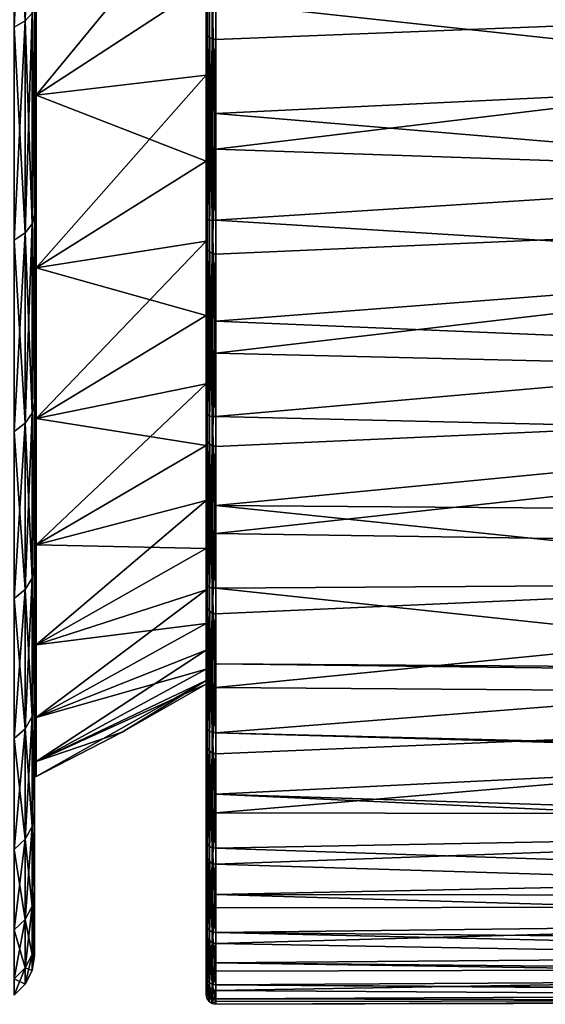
# Model space of a CAD drawing. Header units: metres. Extents: x -128 to 146, y -23 to 80.
# Tile 74 of 113: x 128 to 133, y -23 to -13. Entities that reach past the tile are written whole.
import ezdxf

# ---------------------------------------------------------------- set-up
doc = ezdxf.new("R2010")
doc.units = ezdxf.units.M
doc.layers.add('solid_509241_SW0001', color=7, linetype='CONTINUOUS')

msp = doc.modelspace()

# ---------------------------------------------------------------- linework, layer by layer
at = {"layer": 'solid_509241_SW0001'}
for points in [[(128, -9.609119, 18.308647), (128, -12.782748, 18.516245), (128, -14.921668, 16.840242)], [(128, -11.745922, 17.016905), (128, -9.609119, 18.308647), (128, -14.921668, 16.840242)], [(127.904694, -12.948262, 18.758797), (127.97567, -12.868973, 18.643927), (127.97567, -10.527866, 20.059174)], [(127.904694, -10.592731, 20.182764), (127.904694, -12.948262, 18.758797), (127.97567, -10.527866, 20.059174)], [(127.794022, -13.011191, 18.849964), (127.904694, -12.948262, 18.758797), (127.904694, -10.592731, 20.182764)], [(127.794022, -10.644213, 20.280853), (127.794022, -13.011191, 18.849964), (127.904694, -10.592731, 20.182764)], [(127.794022, -10.644213, -20.280853), (127.904694, -10.592731, -20.182764), (127.904694, -12.948262, -18.758797)], [(127.794022, -13.011191, -18.849964), (127.794022, -10.644213, -20.280853), (127.904694, -12.948262, -18.758797)], [(127.904694, -12.948262, -18.758797), (127.904694, -10.592731, -20.182764), (127.97567, -12.868973, -18.643927)], [(129.753082, -13.072659, 18.80201), (129.753082, -10.697269, 20.247923), (129.753082, -12.574903, 15.200432)], [(129.760696, -10.716228, 20.281189), (129.753082, -10.697269, 20.247923), (129.753082, -13.072659, 18.80201)], [(129.760696, -13.095781, 18.832542), (129.760696, -10.716228, 20.281189), (129.753082, -13.072659, 18.80201)], [(129.78241, -10.733318, 20.308882), (129.760696, -10.716228, 20.281189), (129.760696, -13.095781, 18.832542)], [(129.78241, -13.116549, 18.857651), (129.78241, -10.733318, 20.308882), (129.760696, -13.095781, 18.832542)], [(129.78241, -13.116549, 18.857651), (129.814896, -10.745668, 20.326876), (129.78241, -10.733318, 20.308882)], [(129.78241, -13.116549, 18.857651), (129.814896, -13.131505, 18.873655), (129.814896, -10.745668, 20.326876)], [(129.814896, -10.745668, 20.326876), (129.814896, -13.131505, 18.873655), (129.853088, -10.751431, 20.332407)], [(129.814896, -13.131505, 18.873655), (129.853088, -11.967032, 19.641541), (129.853088, -10.751431, 20.332407)], [(129.753082, -11.595639, 15.960028), (128.016586, -11.741673, 17.01075), (128.016586, -13.706483, 15.47142)], [(129.753082, -12.574903, 15.200432), (129.753082, -11.595639, 15.960028), (128.016586, -13.706483, 15.47142)], [(128.016586, -11.741673, 17.01075), (128, -11.745922, 17.016905), (128, -13.711442, 15.477019)], [(128.016586, -11.741673, 17.01075), (128, -13.711442, 15.477019), (128.016586, -13.706483, 15.47142)], [(128.016586, -13.706483, -15.47142), (128, -11.745922, -17.016905), (128.016586, -11.741673, -17.01075)], [(128, -13.711442, 15.477019), (128, -11.745922, 17.016905), (128, -14.921668, 16.840242)], [(128, -11.745922, -17.016905), (128, -14.921669, -16.840242), (128, -12.782749, -18.516245)], [(128, -11.745922, -17.016905), (128, -13.711442, -15.477019), (128, -14.921669, -16.840242)], [(128.016586, -13.706483, -15.47142), (128, -13.711442, -15.477019), (128, -11.745922, -17.016905)], [(129.753082, -12.574903, -15.200432), (128.016586, -13.706483, -15.47142), (128.016586, -11.741673, -17.01075)], [(129.814896, -13.131505, 18.873655), (129.853088, -13.13841, 18.878088), (129.853088, -11.967032, 19.641541)], [(143.676712, -12.589801, 19.248297), (129.853088, -11.967032, 19.641541), (129.853088, -13.13841, 18.878088)], [(129.753082, -12.574903, -15.200432), (129.753082, -13.504512, -14.380872), (128.016586, -13.706483, -15.47142)], [(129.753082, -13.504512, 14.380872), (129.753082, -12.574903, 15.200432), (128.016586, -13.706483, 15.47142)], [(129.753082, -12.738369, -19.030081), (129.753082, -13.504512, -14.380872), (129.753082, -12.574903, -15.200432)], [(129.753082, -13.072659, 18.80201), (129.753082, -12.574903, 15.200432), (129.753082, -13.504512, 14.380872)], [(129.853088, -12.757114, -19.137817), (137.031631, -12.531796, -19.286112), (137.129105, -13.543543, -18.589579)], [(143.676712, -12.589801, 19.248297), (129.853088, -13.13841, 18.878088), (129.853088, -14.261231, 18.044868)], [(143.676193, -14.729995, 17.664293), (143.676712, -12.589801, 19.248297), (129.853088, -14.261231, 18.044868)], [(129.753082, -12.738369, -19.030081), (129.753082, -14.951092, -17.345745), (129.753082, -13.504512, -14.380872)], [(129.760696, -14.971366, -17.37879), (129.753082, -14.951092, -17.345745), (129.753082, -12.738369, -19.030081)], [(129.760696, -12.754211, -19.065525), (129.760696, -14.971366, -17.37879), (129.753082, -12.738369, -19.030081)], [(129.78241, -14.984324, -17.410482), (129.760696, -14.971366, -17.37879), (129.760696, -12.754211, -19.065525)], [(129.78241, -12.76278, -19.098856), (129.78241, -14.984324, -17.410482), (129.760696, -12.754211, -19.065525)], [(129.78241, -12.76278, -19.098856), (129.814896, -12.763864, -19.124201), (129.814896, -14.988948, -17.435101)], [(129.78241, -12.76278, -19.098856), (129.814896, -14.988948, -17.435101), (129.78241, -14.984324, -17.410482)], [(129.814896, -12.763864, -19.124201), (129.853088, -12.757114, -19.137817), (129.853088, -13.896422, -18.327286)], [(129.814896, -12.763864, -19.124201), (129.853088, -13.896422, -18.327286), (129.853088, -14.984376, -17.449026)], [(129.814896, -14.988948, -17.435101), (129.814896, -12.763864, -19.124201), (129.853088, -14.984376, -17.449026)], [(129.853088, -13.896422, -18.327286), (129.853088, -12.757114, -19.137817), (137.129105, -13.543543, -18.589579)], [(127.904694, -15.114978, 17.061283), (127.97567, -15.022421, 16.956808), (127.97567, -12.868973, 18.643927)], [(127.904694, -12.948262, 18.758797), (127.904694, -15.114978, 17.061283), (127.97567, -12.868973, 18.643927)], [(127.904694, -12.948262, -18.758797), (127.97567, -12.868973, -18.643927), (127.97567, -15.022421, -16.956808)], [(127.97567, -15.022421, 16.956808), (128, -14.921668, 16.840242), (128, -12.782748, 18.516245)], [(127.97567, -12.868973, 18.643927), (127.97567, -15.022421, 16.956808), (128, -12.782748, 18.516245)], [(127.97567, -15.022421, -16.956808), (128, -12.782749, -18.516245), (128, -14.921669, -16.840242)], [(127.97567, -15.022421, -16.956808), (127.97567, -12.868973, -18.643927), (128, -12.782749, -18.516245)], [(127.794022, -15.188437, 17.144201), (127.904694, -15.114978, 17.061283), (127.904694, -12.948262, 18.758797)], [(127.794022, -13.011191, 18.849964), (127.794022, -15.188437, 17.144201), (127.904694, -12.948262, 18.758797)], [(127.794022, -13.011191, -18.849964), (127.904694, -12.948262, -18.758797), (127.904694, -15.114978, -17.061283)], [(127.904694, -15.114978, -17.061283), (127.904694, -12.948262, -18.758797), (127.97567, -15.022421, -16.956808)], [(127.794022, -15.188437, -17.144201), (127.794022, -13.011191, -18.849964), (127.904694, -15.114978, -17.061283)], [(129.753082, -13.072659, 18.80201), (129.753082, -13.504512, 14.380872), (129.753082, -14.380872, 13.504512)], [(129.753082, -13.072659, 18.80201), (129.753082, -14.380872, 13.504512), (129.753082, -15.200432, 12.574903)], [(129.753082, -15.255274, 17.078835), (129.753082, -13.072659, 18.80201), (129.753082, -15.200432, 12.574903)], [(129.760696, -13.095781, 18.832542), (129.753082, -13.072659, 18.80201), (129.753082, -15.255274, 17.078835)], [(129.760696, -15.282173, 17.106119), (129.760696, -13.095781, 18.832542), (129.753082, -15.255274, 17.078835)], [(129.78241, -13.116549, 18.857651), (129.760696, -13.095781, 18.832542), (129.760696, -15.282173, 17.106119)], [(129.78241, -15.306237, 17.128162), (129.78241, -13.116549, 18.857651), (129.760696, -15.282173, 17.106119)], [(129.78241, -15.306237, 17.128162), (129.814896, -13.131505, 18.873655), (129.78241, -13.116549, 18.857651)], [(129.78241, -15.306237, 17.128162), (129.814896, -15.323491, 17.141817), (129.814896, -13.131505, 18.873655)], [(129.814896, -13.131505, 18.873655), (129.814896, -15.323491, 17.141817), (129.853088, -13.13841, 18.878088)], [(129.814896, -15.323491, 17.141817), (129.853088, -14.261231, 18.044868), (129.853088, -13.13841, 18.878088)], [(129.753082, -13.504512, -14.380872), (129.753082, -14.380872, -13.504512), (128.016586, -13.706483, -15.47142)], [(129.753082, -13.504512, 14.380872), (128.016586, -13.706483, 15.47142), (128.016586, -15.47142, 13.706483)], [(129.753082, -14.380872, 13.504512), (129.753082, -13.504512, 14.380872), (128.016586, -15.47142, 13.706483)], [(129.753082, -14.951092, -17.345745), (129.753082, -14.380872, -13.504512), (129.753082, -13.504512, -14.380872)], [(129.853088, -13.896422, -18.327286), (137.129105, -13.543543, -18.589579), (137.216797, -14.515973, -17.840586)], [(128.016586, -13.706483, 15.47142), (128, -13.711442, 15.477019), (128, -15.477019, 13.711442)], [(128.016586, -13.706483, 15.47142), (128, -15.477019, 13.711442), (128.016586, -15.47142, 13.706483)], [(128.016586, -15.47142, -13.706483), (128, -13.711442, -15.477019), (128.016586, -13.706483, -15.47142)], [(128, -13.711442, 15.477019), (128, -14.921668, 16.840242), (128, -16.842947, 14.918617)], [(128, -15.477019, 13.711442), (128, -13.711442, 15.477019), (128, -16.842947, 14.918617)], [(128, -13.711442, -15.477019), (128, -16.842947, -14.918616), (128, -14.921669, -16.840242)], [(128, -13.711442, -15.477019), (128, -15.477019, -13.711442), (128, -16.842947, -14.918616)], [(128.016586, -15.47142, -13.706483), (128, -15.477019, -13.711442), (128, -13.711442, -15.477019)], [(129.753082, -14.380872, -13.504512), (128.016586, -15.47142, -13.706483), (128.016586, -13.706483, -15.47142)], [(129.853088, -14.984376, -17.449026), (129.853088, -13.896422, -18.327286), (137.216797, -14.515973, -17.840586)], [(129.814896, -15.323491, 17.141817), (129.853088, -15.331349, 17.144962), (129.853088, -14.261231, 18.044868)], [(143.676193, -14.729995, 17.664293), (129.853088, -14.261231, 18.044868), (129.853088, -15.331349, 17.144962)], [(129.753082, -14.380872, -13.504512), (129.753082, -15.200432, -12.574903), (128.016586, -15.47142, -13.706483)], [(129.753082, -15.200432, 12.574903), (129.753082, -14.380872, 13.504512), (128.016586, -15.47142, 13.706483)], [(129.753082, -14.951092, -17.345745), (129.753082, -15.200432, -12.574903), (129.753082, -14.380872, -13.504512)], [(129.853088, -14.984376, -17.449026), (137.216797, -14.515973, -17.840586), (137.294434, -15.44626, -17.04151)], [(143.676193, -14.729995, 17.664293), (129.853088, -15.331349, 17.144962), (129.853088, -16.344809, 16.181694)], [(143.675964, -16.672571, 15.843781), (143.676193, -14.729995, 17.664293), (129.853088, -16.344809, 16.181694)], [(127.97567, -16.956808, 15.022421), (128, -16.842947, 14.918617), (128, -14.921668, 16.840242)], [(127.97567, -15.022421, 16.956808), (127.97567, -16.956808, 15.022421), (128, -14.921668, 16.840242)], [(127.97567, -16.956808, -15.022421), (128, -14.921669, -16.840242), (128, -16.842947, -14.918616)], [(127.97567, -16.956808, -15.022421), (127.97567, -15.022421, -16.956808), (128, -14.921669, -16.840242)], [(129.753082, -14.951092, -17.345745), (129.753082, -16.943342, -15.405621), (129.753082, -15.200432, -12.574903)], [(129.760696, -16.967695, -15.435721), (129.753082, -16.943342, -15.405621), (129.753082, -14.951092, -17.345745)], [(129.760696, -14.971366, -17.37879), (129.760696, -16.967695, -15.435721), (129.753082, -14.951092, -17.345745)], [(129.78241, -16.984764, -15.465206), (129.760696, -16.967695, -15.435721), (129.760696, -14.971366, -17.37879)], [(129.78241, -14.984324, -17.410482), (129.78241, -16.984764, -15.465206), (129.760696, -14.971366, -17.37879)], [(129.78241, -14.984324, -17.410482), (129.814896, -14.988948, -17.435101), (129.814896, -16.992762, -15.488619)], [(129.78241, -14.984324, -17.410482), (129.814896, -16.992762, -15.488619), (129.78241, -16.984764, -15.465206)], [(129.814896, -14.988948, -17.435101), (129.853088, -14.984376, -17.449026), (129.853088, -16.016953, -16.506279)], [(129.814896, -14.988948, -17.435101), (129.853088, -16.016953, -16.506279), (129.853088, -16.990335, -15.502532)], [(129.814896, -16.992762, -15.488619), (129.814896, -14.988948, -17.435101), (129.853088, -16.990335, -15.502532)], [(129.853088, -16.016953, -16.506279), (129.853088, -14.984376, -17.449026), (137.294434, -15.44626, -17.04151)], [(127.904694, -17.061283, 15.114978), (127.97567, -16.956808, 15.022421), (127.97567, -15.022421, 16.956808)], [(127.904694, -15.114978, 17.061283), (127.904694, -17.061283, 15.114978), (127.97567, -15.022421, 16.956808)], [(127.904694, -15.114978, -17.061283), (127.97567, -15.022421, -16.956808), (127.97567, -16.956808, -15.022421)], [(127.794022, -17.144201, 15.188437), (127.904694, -17.061283, 15.114978), (127.904694, -15.114978, 17.061283)], [(127.794022, -15.188437, 17.144201), (127.794022, -17.144201, 15.188437), (127.904694, -15.114978, 17.061283)], [(127.794022, -15.188437, -17.144201), (127.904694, -15.114978, -17.061283), (127.904694, -17.061283, -15.114978)], [(127.794022, -17.144201, -15.188437), (127.794022, -15.188437, -17.144201), (127.904694, -17.061283, -15.114978)], [(127.904694, -17.061283, -15.114978), (127.904694, -15.114978, -17.061283), (127.97567, -16.956808, -15.022421)], [(129.753082, -15.200432, -12.574903), (129.753082, -15.960028, -11.595639), (128.016586, -15.47142, -13.706483)], [(129.753082, -15.200432, 12.574903), (128.016586, -15.47142, 13.706483), (128.016586, -17.01075, 11.741673)], [(129.753082, -15.960028, 11.595639), (129.753082, -15.200432, 12.574903), (128.016586, -17.01075, 11.741673)], [(129.753082, -16.943342, -15.405621), (129.753082, -15.960028, -11.595639), (129.753082, -15.200432, -12.574903)], [(129.753082, -15.255274, 17.078835), (129.753082, -15.200432, 12.574903), (129.753082, -15.960028, 11.595639)], [(129.753082, -15.255274, 17.078835), (129.753082, -15.960028, 11.595639), (129.753082, -16.656635, 10.570611)], [(129.753082, -17.212948, 15.103786), (129.753082, -15.255274, 17.078835), (129.753082, -16.656635, 10.570611)], [(129.760696, -15.282173, 17.106119), (129.753082, -15.255274, 17.078835), (129.753082, -17.212948, 15.103786)], [(129.760696, -17.243156, 15.127384), (129.760696, -15.282173, 17.106119), (129.753082, -17.212948, 15.103786)], [(129.78241, -15.306237, 17.128162), (129.760696, -15.282173, 17.106119), (129.760696, -17.243156, 15.127384)], [(129.78241, -17.270071, 15.145938), (129.78241, -15.306237, 17.128162), (129.760696, -17.243156, 15.127384)], [(129.78241, -17.270071, 15.145938), (129.814896, -15.323491, 17.141817), (129.78241, -15.306237, 17.128162)], [(129.78241, -17.270071, 15.145938), (129.814896, -17.289268, 15.156929), (129.814896, -15.323491, 17.141817)], [(129.814896, -15.323491, 17.141817), (129.814896, -17.289268, 15.156929), (129.853088, -15.331349, 17.144962)], [(129.814896, -17.289268, 15.156929), (129.853088, -16.344809, 16.181694), (129.853088, -15.331349, 17.144962)], [(128.016586, -15.47142, 13.706483), (128, -15.477019, 13.711442), (128, -17.016905, 11.745922)], [(128.016586, -15.47142, 13.706483), (128, -17.016905, 11.745922), (128.016586, -17.01075, 11.741673)], [(128.016586, -17.01075, -11.741673), (128, -15.477019, -13.711442), (128.016586, -15.47142, -13.706483)], [(128, -15.477019, 13.711442), (128, -16.842947, 14.918617), (128, -18.518557, 12.779399)], [(128, -17.016905, 11.745922), (128, -15.477019, 13.711442), (128, -18.518557, 12.779399)], [(128, -15.477019, -13.711442), (128, -18.518557, -12.779398), (128, -16.842947, -14.918616)], [(128, -15.477019, -13.711442), (128, -17.016905, -11.745922), (128, -18.518557, -12.779398)], [(128.016586, -17.01075, -11.741673), (128, -17.016905, -11.745922), (128, -15.477019, -13.711442)], [(129.753082, -15.960028, -11.595639), (128.016586, -17.01075, -11.741673), (128.016586, -15.47142, -13.706483)], [(129.853088, -16.016953, -16.506279), (137.294434, -15.44626, -17.04151), (137.361664, -16.331764, -16.194859)], [(129.753082, -15.960028, -11.595639), (129.753082, -16.656635, -10.570611), (128.016586, -17.01075, -11.741673)], [(129.753082, -16.656635, 10.570611), (129.753082, -15.960028, 11.595639), (128.016586, -17.01075, 11.741673)], [(129.753082, -16.943342, -15.405621), (129.753082, -16.656635, -10.570611), (129.753082, -15.960028, -11.595639)], [(129.853088, -16.990335, -15.502532), (129.853088, -16.016953, -16.506279), (137.361664, -16.331764, -16.194859)], [(129.814896, -17.289268, 15.156929), (129.853088, -17.297863, 15.158625), (129.853088, -16.344809, 16.181694)], [(129.853088, -16.990335, -15.502532), (137.361664, -16.331764, -16.194859), (137.418045, -17.170029, -15.303272)], [(143.675964, -16.672571, 15.843781), (129.853088, -16.344809, 16.181694), (129.853088, -17.297863, 15.158625)], [(129.753082, -16.656635, -10.570611), (129.753082, -17.287487, -9.503899), (128.016586, -17.01075, -11.741673)], [(129.753082, -16.656635, 10.570611), (128.016586, -17.01075, 11.741673), (128.016586, -18.302025, 9.605643)], [(129.753082, -17.287487, 9.503899), (129.753082, -16.656635, 10.570611), (128.016586, -18.302025, 9.605643)], [(129.753082, -16.943342, -15.405621), (129.753082, -17.287487, -9.503899), (129.753082, -16.656635, -10.570611)], [(129.753082, -17.212948, 15.103786), (129.753082, -16.656635, 10.570611), (129.753082, -17.287487, 9.503899)], [(143.675964, -16.672571, 15.843781), (129.853088, -17.297863, 15.158625), (129.853088, -18.186993, 14.079535)], [(143.67598, -18.391537, 13.811276), (143.675964, -16.672571, 15.843781), (129.853088, -18.186993, 14.079535)], [(127.97567, -18.643927, 12.868973), (128, -18.518557, 12.779399), (128, -16.842947, 14.918617)], [(127.97567, -16.956808, 15.022421), (127.97567, -18.643927, 12.868973), (128, -16.842947, 14.918617)], [(127.97567, -18.643927, -12.868973), (128, -16.842947, -14.918616), (128, -18.518557, -12.779398)], [(127.97567, -18.643927, -12.868973), (127.97567, -16.956808, -15.022421), (128, -16.842947, -14.918616)], [(127.904694, -18.758797, 12.948262), (127.97567, -18.643927, 12.868973), (127.97567, -16.956808, 15.022421)], [(127.904694, -17.061283, 15.114978), (127.904694, -18.758797, 12.948262), (127.97567, -16.956808, 15.022421)], [(127.904694, -17.061283, -15.114978), (127.97567, -16.956808, -15.022421), (127.97567, -18.643927, -12.868973)], [(129.753082, -16.943342, -15.405621), (129.753082, -18.685757, -13.238296), (129.753082, -17.287487, -9.503899)], [(129.760696, -18.713753, -13.264977), (129.753082, -18.685757, -13.238296), (129.753082, -16.943342, -15.405621)], [(129.760696, -16.967695, -15.435721), (129.760696, -18.713753, -13.264977), (129.753082, -16.943342, -15.405621)], [(129.78241, -18.734585, -13.291732), (129.760696, -18.713753, -13.264977), (129.760696, -16.967695, -15.435721)], [(129.78241, -16.984764, -15.465206), (129.78241, -18.734585, -13.291732), (129.760696, -16.967695, -15.435721)], [(129.78241, -16.984764, -15.465206), (129.814896, -16.992762, -15.488619), (129.814896, -18.745726, -13.313491)], [(129.78241, -16.984764, -15.465206), (129.814896, -18.745726, -13.313491), (129.78241, -18.734585, -13.291732)], [(129.814896, -16.992762, -15.488619), (129.853088, -16.990335, -15.502532), (129.853088, -17.900928, -14.441493)], [(129.814896, -16.992762, -15.488619), (129.853088, -17.900928, -14.441493), (129.853088, -18.745369, -13.327085)], [(129.814896, -18.745726, -13.313491), (129.814896, -16.992762, -15.488619), (129.853088, -18.745369, -13.327085)], [(129.853088, -17.900928, -14.441493), (129.853088, -16.990335, -15.502532), (137.418045, -17.170029, -15.303272)], [(127.794022, -18.849964, 13.011191), (127.904694, -18.758797, 12.948262), (127.904694, -17.061283, 15.114978)], [(127.794022, -17.144201, 15.188437), (127.794022, -18.849964, 13.011191), (127.904694, -17.061283, 15.114978)], [(127.794022, -17.144201, -15.188437), (127.904694, -17.061283, -15.114978), (127.904694, -18.758797, -12.948262)], [(127.904694, -18.758797, -12.948262), (127.904694, -17.061283, -15.114978), (127.97567, -18.643927, -12.868973)], [(128.016586, -17.01075, 11.741673), (128, -17.016905, 11.745922), (128, -18.308647, 9.609119)], [(128.016586, -17.01075, 11.741673), (128, -18.308647, 9.609119), (128.016586, -18.302025, 9.605643)], [(128.016586, -18.302025, -9.605643), (128, -17.016905, -11.745922), (128.016586, -17.01075, -11.741673)], [(128, -17.016905, 11.745922), (128, -18.518557, 12.779399), (128, -19.924067, 10.453781)], [(128, -18.308647, 9.609119), (128, -17.016905, 11.745922), (128, -19.924067, 10.453781)], [(128, -17.016905, -11.745922), (128, -19.924068, -10.45378), (128, -18.518557, -12.779398)], [(128, -17.016905, -11.745922), (128, -18.308647, -9.609119), (128, -19.924068, -10.45378)], [(128.016586, -18.302025, -9.605643), (128, -18.308647, -9.609119), (128, -17.016905, -11.745922)], [(129.753082, -17.287487, -9.503899), (128.016586, -18.302025, -9.605643), (128.016586, -17.01075, -11.741673)], [(127.794022, -18.849964, -13.011191), (127.794022, -17.144201, -15.188437), (127.904694, -18.758797, -12.948262)], [(129.853088, -17.900928, -14.441493), (137.418045, -17.170029, -15.303272), (137.463135, -17.958742, -14.369537)], [(129.753082, -17.287487, -9.503899), (129.753082, -17.850145, -8.39962), (128.016586, -18.302025, -9.605643)], [(129.753082, -17.850145, 8.39962), (129.753082, -17.287487, 9.503899), (128.016586, -18.302025, 9.605643)], [(129.753082, -17.212948, 15.103786), (129.753082, -17.287487, 9.503899), (129.753082, -17.850145, 8.39962)], [(129.753082, -17.212948, 15.103786), (129.753082, -17.850145, 8.39962), (129.753082, -18.342327, 7.262252)], [(129.753082, -17.212948, 15.103786), (129.753082, -18.342327, 7.262252), (129.753082, -18.762138, 6.096188)], [(129.753082, -18.916794, 12.906), (129.753082, -17.212948, 15.103786), (129.753082, -18.762138, 6.096188)], [(129.760696, -17.243156, 15.127384), (129.753082, -17.212948, 15.103786), (129.753082, -18.916794, 12.906)], [(129.760696, -18.949804, 12.925521), (129.760696, -17.243156, 15.127384), (129.753082, -18.916794, 12.906)], [(129.753082, -18.685757, -13.238296), (129.753082, -17.850145, -8.39962), (129.753082, -17.287487, -9.503899)], [(129.78241, -17.270071, 15.145938), (129.760696, -17.243156, 15.127384), (129.760696, -18.949804, 12.925521)], [(129.78241, -18.979076, 12.940227), (129.78241, -17.270071, 15.145938), (129.760696, -18.949804, 12.925521)], [(129.78241, -18.979076, 12.940227), (129.814896, -17.289268, 15.156929), (129.78241, -17.270071, 15.145938)], [(129.78241, -18.979076, 12.940227), (129.814896, -18.999817, 12.94829), (129.814896, -17.289268, 15.156929)], [(129.814896, -17.289268, 15.156929), (129.814896, -18.999817, 12.94829), (129.853088, -17.297863, 15.158625)], [(129.814896, -18.999817, 12.94829), (129.853088, -18.186993, 14.079535), (129.853088, -17.297863, 15.158625)], [(129.753082, -17.850145, -8.39962), (129.753082, -18.342327, -7.262252), (128.016586, -18.302025, -9.605643)], [(129.753082, -17.850145, 8.39962), (128.016586, -18.302025, 9.605643), (128.016586, -19.326414, 7.329543)], [(129.753082, -18.342327, 7.262252), (129.753082, -17.850145, 8.39962), (128.016586, -19.326414, 7.329543)], [(129.753082, -18.685757, -13.238296), (129.753082, -18.342327, -7.262252), (129.753082, -17.850145, -8.39962)], [(129.853088, -17.900928, -14.441493), (137.463135, -17.958742, -14.369537), (137.496368, -18.695696, -13.396677)], [(129.853088, -18.745369, -13.327085), (129.853088, -17.900928, -14.441493), (137.496368, -18.695696, -13.396677)], [(129.814896, -18.999817, 12.94829), (129.853088, -19.008909, 12.948413), (129.853088, -18.186993, 14.079535)], [(143.67598, -18.391537, 13.811276), (129.853088, -18.186993, 14.079535), (129.853088, -19.008909, 12.948413)], [(128.016586, -18.302025, 9.605643), (128, -18.308647, 9.609119), (128, -19.333408, 7.332195)], [(128.016586, -18.302025, 9.605643), (128, -19.333408, 7.332195), (128.016586, -19.326414, 7.329543)], [(128.016586, -19.326414, -7.329543), (128, -18.308647, -9.609119), (128.016586, -18.302025, -9.605643)], [(128, -18.308647, 9.609119), (128, -19.924067, 10.453781), (128, -21.038984, 7.97566)], [(128, -19.333408, 7.332195), (128, -18.308647, 9.609119), (128, -21.038984, 7.97566)], [(128, -18.308647, -9.609119), (128, -21.038984, -7.975659), (128, -19.924068, -10.45378)], [(128, -18.308647, -9.609119), (128, -19.333408, -7.332195), (128, -21.038984, -7.975659)], [(128.016586, -19.326414, -7.329543), (128, -19.333408, -7.332195), (128, -18.308647, -9.609119)], [(129.753082, -18.342327, -7.262252), (128.016586, -19.326414, -7.329543), (128.016586, -18.302025, -9.605643)], [(129.753082, -18.342327, -7.262252), (129.753082, -18.762138, -6.096188), (128.016586, -19.326414, -7.329543)], [(129.753082, -18.762138, 6.096188), (129.753082, -18.342327, 7.262252), (128.016586, -19.326414, 7.329543)], [(129.753082, -18.685757, -13.238296), (129.753082, -18.762138, -6.096188), (129.753082, -18.342327, -7.262252)], [(143.67598, -18.391537, 13.811276), (129.853088, -19.008909, 12.948413), (129.853088, -19.760574, 11.769438)], [(143.676254, -19.86389, 11.594217), (143.67598, -18.391537, 13.811276), (129.853088, -19.760574, 11.769438)], [(127.97567, -20.059174, 10.527866), (128, -19.924067, 10.453781), (128, -18.518557, 12.779399)], [(127.97567, -18.643927, 12.868973), (127.97567, -20.059174, 10.527866), (128, -18.518557, 12.779399)], [(127.97567, -20.059174, -10.527866), (128, -18.518557, -12.779398), (128, -19.924068, -10.45378)], [(127.97567, -20.059174, -10.527866), (127.97567, -18.643927, -12.868973), (128, -18.518557, -12.779398)], [(127.904694, -20.182764, 10.592731), (127.97567, -20.059174, 10.527866), (127.97567, -18.643927, 12.868973)], [(127.904694, -18.758797, 12.948262), (127.904694, -20.182764, 10.592731), (127.97567, -18.643927, 12.868973)], [(127.904694, -18.758797, -12.948262), (127.97567, -18.643927, -12.868973), (127.97567, -20.059174, -10.527866)], [(129.753082, -18.685757, -13.238296), (129.753082, -20.152622, -10.875741), (129.753082, -18.762138, -6.096188)], [(129.760696, -20.183784, -10.898577), (129.753082, -20.152622, -10.875741), (129.753082, -18.685757, -13.238296)], [(129.760696, -18.713753, -13.264977), (129.760696, -20.183784, -10.898577), (129.753082, -18.685757, -13.238296)], [(129.78241, -20.207966, -10.922131), (129.760696, -20.183784, -10.898577), (129.760696, -18.713753, -13.264977)], [(129.78241, -18.734585, -13.291732), (129.78241, -20.207966, -10.922131), (129.760696, -18.713753, -13.264977)], [(137.604721, -19.575169, -12.075295), (129.853088, -18.745369, -13.327085), (137.496368, -18.695696, -13.396677)], [(127.794022, -20.280853, 10.644213), (127.904694, -20.182764, 10.592731), (127.904694, -18.758797, 12.948262)], [(127.794022, -18.849964, 13.011191), (127.794022, -20.280853, 10.644213), (127.904694, -18.758797, 12.948262)], [(127.794022, -18.849964, -13.011191), (127.904694, -18.758797, -12.948262), (127.904694, -20.182764, -10.592731)], [(127.904694, -20.182764, -10.592731), (127.904694, -18.758797, -12.948262), (127.97567, -20.059174, -10.527866)], [(129.753082, -18.762138, -6.096188), (129.753082, -19.107899, -4.906065), (128.016586, -19.326414, -7.329543)], [(129.753082, -18.762138, 6.096188), (128.016586, -19.326414, 7.329543), (128.016586, -20.068983, 4.94656)], [(129.753082, -19.107899, 4.906065), (129.753082, -18.762138, 6.096188), (128.016586, -20.068983, 4.94656)], [(129.753082, -20.152622, -10.875741), (129.753082, -19.107899, -4.906065), (129.753082, -18.762138, -6.096188)], [(129.753082, -18.916794, 12.906), (129.753082, -18.762138, 6.096188), (129.753082, -19.107899, 4.906065)], [(129.78241, -18.734585, -13.291732), (129.814896, -18.745726, -13.313491), (129.814896, -20.221962, -10.941826)], [(129.78241, -18.734585, -13.291732), (129.814896, -20.221962, -10.941826), (129.78241, -20.207966, -10.922131)], [(129.814896, -18.745726, -13.313491), (129.853088, -18.745369, -13.327085), (129.853088, -19.520531, -12.163424)], [(129.814896, -18.745726, -13.313491), (129.853088, -19.520531, -12.163424), (129.853088, -20.223553, -10.954811)], [(129.814896, -20.221962, -10.941826), (129.814896, -18.745726, -13.313491), (129.853088, -20.223553, -10.954811)], [(137.604721, -19.575169, -12.075295), (129.853088, -19.520531, -12.163424), (129.853088, -18.745369, -13.327085)], [(127.794022, -20.280853, -10.644213), (127.794022, -18.849964, -13.011191), (127.904694, -20.182764, -10.592731)], [(129.753082, -18.916794, 12.906), (129.753082, -19.107899, 4.906065), (129.753082, -19.378244, 3.696617)], [(129.753082, -18.916794, 12.906), (129.753082, -19.378244, 3.696617), (129.753082, -19.572123, 2.472515)], [(129.753082, -18.916794, 12.906), (129.753082, -19.572123, 2.472515), (129.753082, -19.688749, 1.238721)], [(129.753082, -20.341675, 10.5179), (129.753082, -18.916794, 12.906), (129.753082, -19.688749, 1.238721)], [(129.760696, -18.949804, 12.925521), (129.753082, -18.916794, 12.906), (129.753082, -20.341675, 10.5179)], [(129.760696, -20.376945, 10.533009), (129.760696, -18.949804, 12.925521), (129.753082, -20.341675, 10.5179)], [(129.78241, -18.979076, 12.940227), (129.760696, -18.949804, 12.925521), (129.760696, -20.376945, 10.533009)], [(129.78241, -20.408033, 10.543574), (129.78241, -18.979076, 12.940227), (129.760696, -20.376945, 10.533009)], [(129.78241, -20.408033, 10.543574), (129.814896, -18.999817, 12.94829), (129.78241, -18.979076, 12.940227)], [(129.78241, -20.408033, 10.543574), (129.814896, -20.429888, 10.548506), (129.814896, -18.999817, 12.94829)], [(129.814896, -18.999817, 12.94829), (129.814896, -20.429888, 10.548506), (129.853088, -19.008909, 12.948413)], [(129.814896, -20.429888, 10.548506), (129.853088, -19.760574, 11.769438), (129.853088, -19.008909, 12.948413)], [(129.753082, -19.107899, -4.906065), (128.016586, -20.068983, -4.94656), (128.016586, -19.326414, -7.329543)], [(129.753082, -19.107899, -4.906065), (129.753082, -19.378244, -3.696617), (128.016586, -20.068983, -4.94656)], [(129.753082, -19.378244, 3.696617), (129.753082, -19.107899, 4.906065), (128.016586, -20.068983, 4.94656)], [(129.753082, -20.152622, -10.875741), (129.753082, -19.378244, -3.696617), (129.753082, -19.107899, -4.906065)], [(128.016586, -19.326414, 7.329543), (128, -19.333408, 7.332195), (128, -20.076244, 4.94835)], [(128.016586, -19.326414, 7.329543), (128, -20.076244, 4.94835), (128.016586, -20.068983, 4.94656)], [(128.016586, -20.068983, -4.94656), (128, -19.333408, -7.332195), (128.016586, -19.326414, -7.329543)], [(128, -19.333408, 7.332195), (128, -21.038984, 7.97566), (128, -21.846973, 5.38143)], [(128, -20.076244, 4.94835), (128, -19.333408, 7.332195), (128, -21.846973, 5.38143)], [(128, -19.333408, -7.332195), (128, -21.846973, -5.381429), (128, -21.038984, -7.975659)], [(128, -19.333408, -7.332195), (128, -20.076244, -4.94835), (128, -21.846973, -5.381429)], [(128.016586, -20.068983, -4.94656), (128, -20.076244, -4.94835), (128, -19.333408, -7.332195)], [(129.753082, -19.378244, -3.696617), (129.753082, -19.572123, -2.472515), (128.016586, -20.068983, -4.94656)], [(129.753082, -19.378244, 3.696617), (128.016586, -20.068983, 4.94656), (128.016586, -20.518898, 2.491445)], [(129.753082, -19.572123, 2.472515), (129.753082, -19.378244, 3.696617), (128.016586, -20.518898, 2.491445)], [(129.753082, -20.152622, -10.875741), (129.753082, -19.572123, -2.472515), (129.753082, -19.378244, -3.696617)], [(137.613495, -19.616308, -12.008349), (129.853088, -20.223553, -10.954811), (129.853088, -19.520531, -12.163424)], [(137.604721, -19.575169, -12.075295), (137.613495, -19.616308, -12.008349), (129.853088, -19.520531, -12.163424)], [(129.753082, -19.572123, -2.472515), (128.016586, -20.518898, -2.491445), (128.016586, -20.068983, -4.94656)], [(129.753082, -19.572123, -2.472515), (129.753082, -19.688749, -1.238721), (128.016586, -20.518898, -2.491445)], [(129.753082, -19.688749, 1.238721), (129.753082, -19.572123, 2.472515), (128.016586, -20.518898, 2.491445)], [(129.753082, -20.152622, -10.875741), (129.753082, -19.688749, -1.238721), (129.753082, -19.572123, -2.472515)], [(137.613495, -19.616308, -12.008349), (137.859863, -20.427135, -10.570342), (129.853088, -20.223553, -10.954811)], [(129.753082, -19.688749, -1.238721), (129.753082, -19.72768), (128.016586, -20.518898, -2.491445)], [(129.753082, -19.688749, 1.238721), (128.016586, -20.669603), (128.894958, -20.217295)], [(129.753082, -19.688749, 1.238721), (128.016586, -20.518898, 2.491445), (128.016586, -20.669603)], [(129.753082, -19.688749, 1.238721), (128.894958, -20.217295), (129.753082, -19.72768)], [(129.753082, -20.152622, -10.875741), (129.753082, -19.72768), (129.753082, -19.688749, -1.238721)], [(129.753082, -20.152622, -10.875741), (129.753082, -19.688749, 1.238721), (129.753082, -19.72768)], [(129.753082, -20.152622, -10.875741), (129.753082, -20.341675, 10.5179), (129.753082, -19.688749, 1.238721)], [(129.753082, -19.72768), (128.894958, -20.217295), (128.016586, -20.518898, -2.491445)], [(129.814896, -20.429888, 10.548506), (129.853088, -20.439215, 10.546968), (129.853088, -19.760574, 11.769438)], [(143.676254, -19.86389, 11.594217), (129.853088, -19.760574, 11.769438), (129.853088, -20.439215, 10.546968)], [(143.676254, -19.86389, 11.594217), (129.853088, -20.439215, 10.546968), (129.853088, -21.042316, 9.28552)], [(143.676834, -21.070074, 9.222365), (143.676254, -19.86389, 11.594217), (129.853088, -21.042316, 9.28552)], [(127.97567, -21.181913, 8.03324), (128, -21.038984, 7.97566), (128, -19.924067, 10.453781)], [(127.97567, -20.059174, 10.527866), (127.97567, -21.181913, 8.03324), (128, -19.924067, 10.453781)], [(127.97567, -21.181913, -8.03324), (128, -19.924068, -10.45378), (128, -21.038984, -7.975659)], [(127.97567, -21.181913, -8.03324), (127.97567, -20.059174, -10.527866), (128, -19.924068, -10.45378)], [(127.904694, -21.312422, 8.082736), (127.97567, -21.181913, 8.03324), (127.97567, -20.059174, 10.527866)], [(127.904694, -20.182764, 10.592731), (127.904694, -21.312422, 8.082736), (127.97567, -20.059174, 10.527866)], [(127.904694, -20.182764, -10.592731), (127.97567, -20.059174, -10.527866), (127.97567, -21.181913, -8.03324)], [(128.016586, -20.068983, 4.94656), (128, -20.076244, 4.94835), (128, -20.526323, 2.492347)], [(128.016586, -20.068983, 4.94656), (128, -20.526323, 2.492347), (128.016586, -20.518898, 2.491445)], [(128.016586, -20.518898, -2.491445), (128, -20.076244, -4.94835), (128.016586, -20.068983, -4.94656)], [(128, -20.076244, 4.94835), (128, -21.846973, 5.38143), (128, -22.336422, 2.70818)], [(128, -20.526323, 2.492347), (128, -20.076244, 4.94835), (128, -22.336422, 2.70818)], [(128, -20.076244, -4.94835), (128, -22.336422, -2.708179), (128, -21.846973, -5.381429)], [(128, -20.076244, -4.94835), (128, -20.526323, -2.492347), (128, -22.336422, -2.708179)], [(128.016586, -20.518898, -2.491445), (128, -20.526323, -2.492347), (128, -20.076244, -4.94835)], [(127.794022, -21.416, 8.122018), (127.904694, -21.312422, 8.082736), (127.904694, -20.182764, 10.592731)], [(127.794022, -20.280853, 10.644213), (127.794022, -21.416, 8.122018), (127.904694, -20.182764, 10.592731)], [(127.794022, -20.280853, -10.644213), (127.904694, -20.182764, -10.592731), (127.904694, -21.312422, -8.082736)], [(127.904694, -21.312422, -8.082736), (127.904694, -20.182764, -10.592731), (127.97567, -21.181913, -8.03324)], [(128.894958, -20.217295), (128.016586, -20.669603), (128.016586, -20.518898, -2.491445)], [(129.753082, -20.152622, -10.875741), (129.753082, -21.3223, -8.352815), (129.753082, -20.341675, 10.5179)], [(129.760696, -21.35611, -8.371424), (129.753082, -21.3223, -8.352815), (129.753082, -20.152622, -10.875741)], [(129.760696, -20.183784, -10.898577), (129.760696, -21.35611, -8.371424), (129.753082, -20.152622, -10.875741)], [(129.78241, -21.383165, -8.391367), (129.760696, -21.35611, -8.371424), (129.760696, -20.183784, -10.898577)], [(129.78241, -20.207966, -10.922131), (129.78241, -21.383165, -8.391367), (129.760696, -20.183784, -10.898577)], [(129.78241, -20.207966, -10.922131), (129.814896, -20.221962, -10.941826), (129.814896, -21.399675, -8.408635)], [(129.78241, -20.207966, -10.922131), (129.814896, -21.399675, -8.408635), (129.78241, -21.383165, -8.391367)], [(129.814896, -20.221962, -10.941826), (129.853088, -20.223553, -10.954811), (129.853088, -20.851837, -9.705714)], [(129.814896, -20.221962, -10.941826), (129.853088, -20.851837, -9.705714), (129.853088, -21.403061, -8.420748)], [(129.814896, -21.399675, -8.408635), (129.814896, -20.221962, -10.941826), (129.853088, -21.403061, -8.420748)], [(137.869751, -20.451807, -10.522529), (129.853088, -20.851837, -9.705714), (129.853088, -20.223553, -10.954811)], [(137.859863, -20.427135, -10.570342), (137.869751, -20.451807, -10.522529), (129.853088, -20.223553, -10.954811)], [(127.794022, -21.416, -8.122018), (127.794022, -20.280853, -10.644213), (127.904694, -21.312422, -8.082736)], [(129.753082, -21.3223, -8.352815), (129.753082, -21.466574, 7.974724), (129.753082, -20.341675, 10.5179)], [(129.760696, -20.376945, 10.533009), (129.753082, -20.341675, 10.5179), (129.753082, -21.466574, 7.974724)], [(129.760696, -21.503529, 7.985136), (129.760696, -20.376945, 10.533009), (129.753082, -21.466574, 7.974724)], [(129.78241, -20.408033, 10.543574), (129.760696, -20.376945, 10.533009), (129.760696, -21.503529, 7.985136)], [(129.78241, -21.535858, 7.991345), (129.78241, -20.408033, 10.543574), (129.760696, -21.503529, 7.985136)], [(129.78241, -21.535858, 7.991345), (129.814896, -20.429888, 10.548506), (129.78241, -20.408033, 10.543574)], [(128.016586, -20.518898, 2.491445), (128, -20.526323, 2.492347), (128, -20.677084)], [(128.008347, -20.67347), (128.016586, -20.518898, 2.491445), (128, -20.677084)], [(128.016586, -20.669603), (128, -20.526323, -2.492347), (128.016586, -20.518898, -2.491445)], [(128, -20.526323, 2.492347), (128, -22.336422, 2.70818), (128, -22.5)], [(128, -20.677084), (128, -20.526323, 2.492347), (128, -22.5)], [(128, -20.526323, -2.492347), (128, -20.677084), (128, -22.336422, -2.708179)], [(128.008347, -20.67347), (128, -20.677084), (128, -20.526323, -2.492347)], [(128.008347, -20.67347), (128, -20.526323, -2.492347), (128.016586, -20.669603)], [(128.008347, -20.67347), (128.016586, -20.669603), (128.016586, -20.518898, 2.491445)], [(129.78241, -21.535858, 7.991345), (129.814896, -21.558367, 7.993002), (129.814896, -20.429888, 10.548506)], [(129.814896, -20.429888, 10.548506), (129.814896, -21.558367, 7.993002), (129.853088, -20.439215, 10.546968)], [(129.814896, -21.558367, 7.993002), (129.853088, -21.042316, 9.28552), (129.853088, -20.439215, 10.546968)], [(137.869751, -20.451807, -10.522529), (138.204666, -21.11867, -9.110534), (129.853088, -20.851837, -9.705714)], [(128, -20.677084), (128, -22.5), (128, -22.336422, -2.708179)], [(138.285172, -21.244244, -8.813746), (129.853088, -21.403061, -8.420748), (129.853088, -20.851837, -9.705714)], [(138.204666, -21.11867, -9.110534), (138.285172, -21.244244, -8.813746), (129.853088, -20.851837, -9.705714)], [(127.97567, -21.995775, 5.421472), (128, -21.846973, 5.38143), (128, -21.038984, 7.97566)], [(127.97567, -21.181913, 8.03324), (127.97567, -21.995775, 5.421472), (128, -21.038984, 7.97566)], [(127.97567, -21.995775, -5.421472), (128, -21.038984, -7.975659), (128, -21.846973, -5.381429)], [(127.97567, -21.995775, -5.421472), (127.97567, -21.181913, -8.03324), (128, -21.038984, -7.975659)], [(129.814896, -21.558367, 7.993002), (129.853088, -21.567656, 7.989757), (129.853088, -21.042316, 9.28552)], [(143.676834, -21.070074, 9.222365), (129.853088, -21.042316, 9.28552), (129.853088, -21.567656, 7.989757)], [(143.677719, -21.994158, 6.727335), (143.676834, -21.070074, 9.222365), (129.853088, -21.567656, 7.989757)], [(127.904694, -22.131296, 5.454875), (127.97567, -21.995775, 5.421472), (127.97567, -21.181913, 8.03324)], [(127.904694, -21.312422, 8.082736), (127.904694, -22.131296, 5.454875), (127.97567, -21.181913, 8.03324)], [(127.904694, -21.312422, -8.082736), (127.97567, -21.181913, -8.03324), (127.97567, -21.995775, -5.421472)], [(127.794022, -22.238855, 5.481386), (127.904694, -22.131296, 5.454875), (127.904694, -21.312422, 8.082736)], [(127.794022, -21.416, 8.122018), (127.794022, -22.238855, 5.481386), (127.904694, -21.312422, 8.082736)], [(127.794022, -21.416, -8.122018), (127.904694, -21.312422, -8.082736), (127.904694, -22.131296, -5.454875)], [(127.904694, -22.131296, -5.454875), (127.904694, -21.312422, -8.082736), (127.97567, -21.995775, -5.421472)], [(129.753082, -21.3223, -8.352815), (129.753082, -22.177536, -5.70674), (129.753082, -21.466574, 7.974724)], [(129.760696, -22.213434, -5.720793), (129.753082, -22.177536, -5.70674), (129.753082, -21.3223, -8.352815)], [(129.760696, -21.35611, -8.371424), (129.760696, -22.213434, -5.720793), (129.753082, -21.3223, -8.352815)], [(138.285172, -21.244244, -8.813746), (138.638672, -21.694635, -7.638246), (129.853088, -21.403061, -8.420748)], [(127.794022, -22.238855, -5.481386), (127.794022, -21.416, -8.122018), (127.904694, -22.131296, -5.454875)], [(129.78241, -22.242846, -5.736784), (129.760696, -22.213434, -5.720793), (129.760696, -21.35611, -8.371424)], [(129.78241, -21.383165, -8.391367), (129.78241, -22.242846, -5.736784), (129.760696, -21.35611, -8.371424)], [(129.78241, -21.383165, -8.391367), (129.814896, -21.399675, -8.408635), (129.814896, -22.261484, -5.751315)], [(129.78241, -21.383165, -8.391367), (129.814896, -22.261484, -5.751315), (129.78241, -22.242846, -5.736784)], [(129.814896, -21.399675, -8.408635), (129.853088, -21.403061, -8.420748), (129.853088, -21.875187, -7.104662)], [(129.814896, -21.399675, -8.408635), (129.853088, -21.875187, -7.104662), (129.853088, -22.26647, -5.762321)], [(129.814896, -22.261484, -5.751315), (129.814896, -21.399675, -8.408635), (129.853088, -22.26647, -5.762321)], [(138.638672, -21.694635, -7.638246), (129.853088, -21.875187, -7.104662), (129.853088, -21.403061, -8.420748)], [(129.753082, -22.177536, -5.70674), (129.753082, -22.274918, 5.31395), (129.753082, -21.466574, 7.974724)], [(129.760696, -21.503529, 7.985136), (129.753082, -21.466574, 7.974724), (129.753082, -22.274918, 5.31395)], [(129.760696, -22.312939, 5.319483), (129.760696, -21.503529, 7.985136), (129.753082, -22.274918, 5.31395)], [(129.78241, -21.535858, 7.991345), (129.760696, -21.503529, 7.985136), (129.760696, -22.312939, 5.319483)], [(129.78241, -22.345909, 5.321199), (129.78241, -21.535858, 7.991345), (129.760696, -22.312939, 5.319483)], [(129.78241, -22.345909, 5.321199), (129.814896, -21.558367, 7.993002), (129.78241, -21.535858, 7.991345)], [(129.78241, -22.345909, 5.321199), (129.814896, -22.368597, 5.319504), (129.814896, -21.558367, 7.993002)], [(129.814896, -21.558367, 7.993002), (129.814896, -22.368597, 5.319504), (129.853088, -21.567656, 7.989757)], [(129.814896, -22.368597, 5.319504), (129.853088, -22.013288, 6.664466), (129.853088, -21.567656, 7.989757)], [(143.677719, -21.994158, 6.727335), (129.853088, -21.567656, 7.989757), (129.853088, -22.013288, 6.664466)], [(138.638672, -21.694635, -7.638246), (138.828918, -21.885231, -7.073659), (129.853088, -21.875187, -7.104662)], [(127.97567, -22.488886, 2.730645), (128, -22.336422, 2.70818), (128, -21.846973, 5.38143)], [(127.97567, -21.995775, 5.421472), (127.97567, -22.488886, 2.730645), (128, -21.846973, 5.38143)], [(127.97567, -22.488886, -2.730645), (128, -21.846973, -5.381429), (128, -22.336422, -2.708179)], [(127.97567, -22.488886, -2.730645), (127.97567, -21.995775, -5.421472), (128, -21.846973, -5.381429)], [(139.156082, -22.151466, -6.189714), (129.853088, -22.26647, -5.762321), (129.853088, -21.875187, -7.104662)], [(138.828918, -21.885231, -7.073659), (139.156082, -22.151466, -6.189714), (129.853088, -21.875187, -7.104662)], [(127.904694, -22.627447, 2.747469), (127.97567, -22.488886, 2.730645), (127.97567, -21.995775, 5.421472)], [(127.904694, -22.131296, 5.454875), (127.904694, -22.627447, 2.747469), (127.97567, -21.995775, 5.421472)], [(127.904694, -22.131296, -5.454875), (127.97567, -21.995775, -5.421472), (127.97567, -22.488886, -2.730645)], [(129.814896, -22.368597, 5.319504), (129.853088, -22.377569, 5.314546), (129.853088, -22.013288, 6.664466)], [(143.677719, -21.994158, 6.727335), (129.853088, -22.013288, 6.664466), (129.853088, -22.377569, 5.314546)], [(143.67897, -22.62394, 4.142148), (143.677719, -21.994158, 6.727335), (129.853088, -22.377569, 5.314546)], [(127.794022, -22.737417, 2.760822), (127.904694, -22.627447, 2.747469), (127.904694, -22.131296, 5.454875)], [(127.794022, -22.238855, 5.481386), (127.794022, -22.737417, 2.760822), (127.904694, -22.131296, 5.454875)], [(127.794022, -22.238855, -5.481386), (127.904694, -22.131296, -5.454875), (127.904694, -22.627447, -2.747469)], [(127.904694, -22.627447, -2.747469), (127.904694, -22.131296, -5.454875), (127.97567, -22.488886, -2.730645)], [(129.753082, -22.177536, -5.70674), (129.753082, -22.705734, -2.976512), (129.753082, -22.274918, 5.31395)], [(129.760696, -22.743114, -2.985782), (129.753082, -22.705734, -2.976512), (129.753082, -22.177536, -5.70674)], [(129.760696, -22.213434, -5.720793), (129.760696, -22.743114, -2.985782), (129.753082, -22.177536, -5.70674)], [(129.78241, -22.774317, -2.99755), (129.760696, -22.743114, -2.985782), (129.760696, -22.213434, -5.720793)], [(129.78241, -22.242846, -5.736784), (129.78241, -22.774317, -2.99755), (129.760696, -22.213434, -5.720793)], [(139.156082, -22.151466, -6.189714), (139.482498, -22.35745, -5.398558), (129.853088, -22.26647, -5.762321)], [(127.794022, -22.737417, -2.760822), (127.794022, -22.238855, -5.481386), (127.904694, -22.627447, -2.747469)], [(127.97567, -22.65406, 0), (128, -22.5), (128, -22.336422, 2.70818)], [(127.97567, -22.488886, -2.730645), (128, -22.336422, -2.708179), (128, -22.5)], [(127.97567, -22.488886, 2.730645), (127.97567, -22.65406, 0), (128, -22.336422, 2.70818)], [(129.753082, -22.705734, -2.976512), (129.753082, -22.754789, 2.574784), (129.753082, -22.274918, 5.31395)], [(129.760696, -22.312939, 5.319483), (129.753082, -22.274918, 5.31395), (129.753082, -22.754789, 2.574784)], [(129.760696, -22.793236, 2.575369), (129.760696, -22.312939, 5.319483), (129.753082, -22.754789, 2.574784)], [(129.78241, -22.345909, 5.321199), (129.760696, -22.312939, 5.319483), (129.760696, -22.793236, 2.575369)], [(129.78241, -22.242846, -5.736784), (129.814896, -22.261484, -5.751315), (129.814896, -22.794662, -3.009092)], [(129.78241, -22.242846, -5.736784), (129.814896, -22.794662, -3.009092), (129.78241, -22.774317, -2.99755)], [(129.814896, -22.261484, -5.751315), (129.853088, -22.26647, -5.762321), (129.853088, -22.575464, -4.398683)], [(129.814896, -22.261484, -5.751315), (129.853088, -22.575464, -4.398683), (129.853088, -22.801029, -3.01879)], [(129.814896, -22.794662, -3.009092), (129.814896, -22.261484, -5.751315), (129.853088, -22.801029, -3.01879)], [(139.755478, -22.494583, -4.795178), (129.853088, -22.575464, -4.398683), (129.853088, -22.26647, -5.762321)], [(139.482498, -22.35745, -5.398558), (139.755478, -22.494583, -4.795178), (129.853088, -22.26647, -5.762321)], [(129.78241, -22.826233, 2.572536), (129.78241, -22.345909, 5.321199), (129.760696, -22.793236, 2.575369)], [(129.78241, -22.826233, 2.572536), (129.814896, -22.368597, 5.319504), (129.78241, -22.345909, 5.321199)], [(129.78241, -22.826233, 2.572536), (129.814896, -22.848618, 2.567479), (129.814896, -22.368597, 5.319504)], [(129.814896, -22.368597, 5.319504), (129.814896, -22.848618, 2.567479), (129.853088, -22.377569, 5.314546)], [(129.814896, -22.848618, 2.567479), (129.853088, -22.659151, 3.944985), (129.853088, -22.377569, 5.314546)], [(143.67897, -22.62394, 4.142148), (129.853088, -22.377569, 5.314546), (129.853088, -22.659151, 3.944985)], [(127.904694, -22.793638, 0), (127.97567, -22.65406, 0), (127.97567, -22.488886, 2.730645)], [(127.904694, -22.627447, -2.747469), (127.97567, -22.488886, -2.730645), (127.97567, -22.65406, 0)], [(127.904694, -22.627447, 2.747469), (127.904694, -22.793638, 0), (127.97567, -22.488886, 2.730645)], [(127.97567, -22.488886, -2.730645), (128, -22.5), (127.97567, -22.65406, 0)], [(139.755478, -22.494583, -4.795178), (140.234222, -22.676435, -3.844383), (129.853088, -22.575464, -4.398683)], [(127.794022, -22.904417, 0), (127.904694, -22.793638, 0), (127.904694, -22.627447, 2.747469)], [(127.794022, -22.737417, -2.760822), (127.904694, -22.627447, -2.747469), (127.904694, -22.793638, 0)], [(127.794022, -22.737417, 2.760822), (127.794022, -22.904417, 0), (127.904694, -22.627447, 2.747469)], [(127.904694, -22.627447, -2.747469), (127.97567, -22.65406, 0), (127.904694, -22.793638, 0)], [(140.435974, -22.735371, -3.478931), (129.853088, -22.801029, -3.01879), (129.853088, -22.575464, -4.398683)], [(140.234222, -22.676435, -3.844383), (140.435974, -22.735371, -3.478931), (129.853088, -22.575464, -4.398683)], [(143.67897, -22.62394, 4.142148), (129.853088, -22.659151, 3.944985), (129.853088, -22.856991, 2.560845)], [(143.680649, -22.950937, 1.501482), (143.67897, -22.62394, 4.142148), (129.853088, -22.856991, 2.560845)], [(127.794022, -22.737417, -2.760822), (127.904694, -22.793638, 0), (127.794022, -22.904417, 0)], [(129.753082, -22.705734, -2.976512), (129.753082, -22.899105, -0.202361), (129.753082, -22.754789, 2.574784)], [(129.760696, -22.937336, -0.206731), (129.753082, -22.899105, -0.202361), (129.753082, -22.705734, -2.976512)], [(129.760696, -22.743114, -2.985782), (129.760696, -22.937336, -0.206731), (129.753082, -22.705734, -2.976512)], [(129.814896, -22.848618, 2.567479), (129.853088, -22.856991, 2.560845), (129.853088, -22.659151, 3.944985)], [(140.435974, -22.735371, -3.478931), (141.080063, -22.871281, -2.429926), (129.853088, -22.801029, -3.01879)], [(129.760696, -22.793236, 2.575369), (129.753082, -22.754789, 2.574784), (129.753082, -22.899105, -0.202361)], [(129.760696, -22.937336, -0.206731), (129.760696, -22.793236, 2.575369), (129.753082, -22.899105, -0.202361)], [(129.78241, -22.96974, -0.214087), (129.760696, -22.937336, -0.206731), (129.760696, -22.743114, -2.985782)], [(129.78241, -22.774317, -2.99755), (129.78241, -22.96974, -0.214087), (129.760696, -22.743114, -2.985782)], [(129.78241, -22.826233, 2.572536), (129.760696, -22.793236, 2.575369), (129.760696, -22.937336, -0.206731)], [(129.78241, -22.96974, -0.214087), (129.78241, -22.826233, 2.572536), (129.760696, -22.937336, -0.206731)], [(129.78241, -22.774317, -2.99755), (129.814896, -22.794662, -3.009092), (129.814896, -22.991343, -0.222449)], [(129.78241, -22.774317, -2.99755), (129.814896, -22.991343, -0.222449), (129.78241, -22.96974, -0.214087)], [(129.78241, -22.96974, -0.214087), (129.814896, -22.848618, 2.567479), (129.78241, -22.826233, 2.572536)], [(129.814896, -22.794662, -3.009092), (129.853088, -22.801029, -3.01879), (129.853088, -22.942329, -1.627741)], [(129.814896, -22.794662, -3.009092), (129.853088, -22.942329, -1.627741), (129.853088, -22.998844, -0.230676)], [(129.814896, -22.991343, -0.222449), (129.814896, -22.794662, -3.009092), (129.853088, -22.998844, -0.230676)], [(141.194611, -22.888695, -2.260004), (129.853088, -22.942329, -1.627741), (129.853088, -22.801029, -3.01879)], [(141.080063, -22.871281, -2.429926), (141.194611, -22.888695, -2.260004), (129.853088, -22.801029, -3.01879)], [(129.78241, -22.96974, -0.214087), (129.814896, -22.991343, -0.222449), (129.814896, -22.848618, 2.567479)], [(129.814896, -22.848618, 2.567479), (129.814896, -22.991343, -0.222449), (129.853088, -22.856991, 2.560845)], [(129.814896, -22.991343, -0.222449), (129.853088, -22.970362, 1.167241), (129.853088, -22.856991, 2.560845)], [(143.680649, -22.950937, 1.501482), (129.853088, -22.856991, 2.560845), (129.853088, -22.970362, 1.167241)], [(141.194611, -22.888695, -2.260004), (142.017059, -22.970747, -1.159664), (129.853088, -22.942329, -1.627741)], [(142.017059, -22.970747, -1.159664), (129.853088, -22.998844, -0.230676), (129.853088, -22.942329, -1.627741)], [(129.814896, -22.991343, -0.222449), (129.853088, -22.998844, -0.230676), (129.853088, -22.970362, 1.167241)], [(143.680649, -22.950937, 1.501482), (129.853088, -22.970362, 1.167241), (129.853088, -22.998844, -0.230676)], [(142.017059, -22.970747, -1.159664), (143.680649, -22.950937, 1.501482), (129.853088, -22.998844, -0.230676)]]:
    msp.add_3dface(points, dxfattribs=at)

doc.saveas('drawing.dxf')
